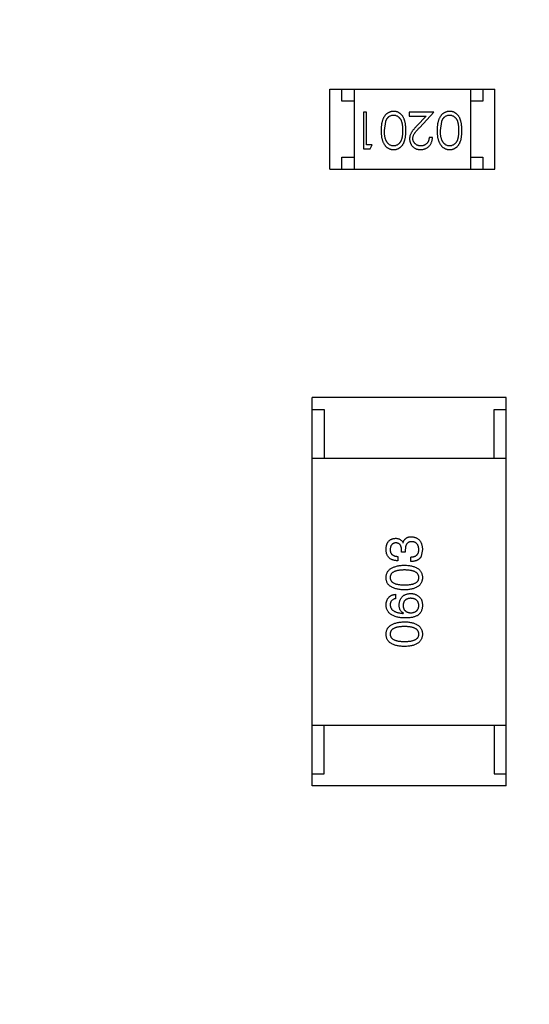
# Model space of a CAD drawing. Header units: inches. Extents: x -13 to 119, y -33 to 44.
# Tile 17 of 40: x 102.13 to 104.23, y 2.56 to 6.61. Entities that reach past the tile are written whole.
import ezdxf

# ---------------------------------------------------------------- set-up
doc = ezdxf.new("R2010")
doc.units = ezdxf.units.IN
doc.header["$LTSCALE"] = 1.21
doc.header["$MEASUREMENT"] = 0
doc.header["$PDMODE"] = 3
doc.header["$PDSIZE"] = 0.3125
doc.layers.get('0').update_dxf_attribs({"linetype": 'CONTINUOUS'})
doc.layers.get('Defpoints').update_dxf_attribs({"linetype": 'CONTINUOUS'})
doc.layers.add('DIM', color=3, linetype='CONTINUOUS')
doc.styles.get("Standard").update_dxf_attribs({"font": 'txt', "width": 0.8})
doc.dimstyles.get("Standard").update_dxf_attribs({"dimtxt": 0.15625, "dimasz": 0.1875, "dimexe": 0.125, "dimexo": 0.0625, "dimgap": 0.09, "dimtad": 0, "dimtih": 1, "dimtoh": 1, "dimzin": 4, "dimdsep": 46, "dimtxsty": 'Standard', "dimblk": '_FILLED', "dimblk1": '_FILLED', "dimblk2": '_FILLED', "dimcen": 0.09, "dimazin": 1, "dimtp": 0.01, "dimtm": 0.01, "dimtfac": 1, "dimtofl": 0, "dimtmove": 0, "dimatfit": 3, "dimldrblk": '_FILLED', "dimfxl": 1, "dimtolj": 1, "dimtzin": 4, "dimarcsym": 0})

# ---------------------------------------------------------------- blocks, each defined once
blk = doc.blocks.new('_FILLED')
at = {"color": 0, "linetype": 'ByBlock'}
blk.add_solid([(0, 0), (-1, 0.1667), (-1, -0.1667)], dxfattribs=at)
blk = doc.blocks.new('*D26')
at = {"layer": 'Defpoints', "color": 0}
for p in [(87.6825, 22.6485), (108.0025, -8.1472), (108.0025, -17.2496)]:
    blk.add_point(p, dxfattribs=at)
at = {"layer": 'DIM', "color": 0, "lineweight": -2}
for p, q in [((87.6825, 22.586), (87.6825, -17.3746)), ((108.0025, -8.2097), (108.0025, -17.3746)), ((88.8825, -17.2496), (95.9125, -17.2496)), ((106.8025, -17.2496), (99.7725, -17.2496))]:
    blk.add_line(p, q, dxfattribs=at)
at = {"layer": 'DIM', "color": 0, "lineweight": -2, "xscale": 1.2, "yscale": 1.2, "zscale": 1.2, "rotation": 180}
blk.add_blockref('_FILLED', (87.6825, -17.2496), dxfattribs=at)
at = {"layer": 'DIM', "color": 0, "lineweight": -2, "xscale": 1.2, "yscale": 1.2, "zscale": 1.2}
blk.add_blockref('_FILLED', (108.0025, -17.2496), dxfattribs=at)
at = {"layer": 'DIM', "color": 0, "insert": (97.8425, -17.2496), "char_height": 1.2, "attachment_point": 5}
blk.add_mtext('\\A1;20.32', dxfattribs=at)

msp = doc.modelspace()

# ---------------------------------------------------------------- linework, layer by layer
at = {"color": 7, "linetype": 'Continuous'}
for p, q in [((103.4084, 6.3278), (104.0884, 6.3278)), ((103.4084, 5.9978), (103.4084, 6.3278)), ((103.4584, 6.2778), (103.4584, 6.3278)), ((103.5084, 6.3278), (103.5084, 5.9978)), ((103.9884, 6.3278), (103.9884, 5.9978)), ((104.0384, 6.3278), (104.0384, 6.2778)), ((104.0884, 5.9978), (104.0884, 6.3278)), ((103.5084, 6.2778), (103.4584, 6.2778)), ((104.0384, 6.2778), (103.9884, 6.2778)), ((103.5601, 6.2325), (103.5466, 6.2325)), ((103.5466, 6.2325), (103.5466, 6.0825)), ((103.5601, 6.0979), (103.5601, 6.2325)), ((103.837, 6.2325), (103.7351, 6.2325)), ((103.7351, 6.2325), (103.7351, 6.2172)), ((103.7351, 6.2172), (103.8049, 6.2172)), ((103.8049, 6.2172), (103.7674, 6.1771)), ((103.7788, 6.1705), (103.837, 6.2325)), ((103.6332, 6.1575), (103.6388, 6.1952)), ((103.8639, 6.1575), (103.8696, 6.1952)), ((103.8312, 6.1287), (103.8178, 6.1287)), ((103.5832, 6.0979), (103.5601, 6.0979)), ((103.5744, 6.0825), (103.5832, 6.0979)), ((103.4584, 6.0478), (103.5084, 6.0478)), ((103.4584, 5.9978), (103.4584, 6.0478)), ((103.5466, 6.0825), (103.5744, 6.0825)), ((103.9884, 6.0478), (104.0384, 6.0478)), ((104.0384, 6.0478), (104.0384, 5.9978)), ((103.4084, 5.9978), (104.0884, 5.9978)), ((104.1351, 5.0579), (103.3351, 5.0579)), ((103.3351, 3.4579), (103.3351, 5.0579)), ((104.1351, 3.4579), (104.1351, 5.0579)), ((103.3351, 5.0079), (103.3851, 5.0079)), ((103.3851, 5.0079), (103.3851, 4.8079)), ((104.0851, 5.0079), (104.1351, 5.0079)), ((104.0851, 4.8079), (104.0851, 5.0079)), ((103.3351, 4.8079), (104.1351, 4.8079)), ((103.7039, 4.4212), (103.7039, 4.431)), ((103.7194, 4.4212), (103.7039, 4.4212)), ((103.7096, 4.4597), (103.7104, 4.4597)), ((103.7194, 4.4302), (103.7194, 4.4212)), ((103.7899, 4.431), (103.785, 4.404)), ((103.6883, 4.4032), (103.6883, 4.3851)), ((103.7424, 4.3819), (103.7424, 4.4007)), ((103.6793, 4.2471), (103.6793, 4.229)), ((103.7112, 4.1684), (103.7121, 4.1692)), ((103.3351, 3.7079), (104.1351, 3.7079)), ((103.3851, 3.5079), (103.3851, 3.7079)), ((104.0851, 3.7079), (104.0851, 3.5079)), ((103.3351, 3.5079), (103.3851, 3.5079)), ((104.0851, 3.5079), (104.1351, 3.5079)), ((104.1351, 3.4579), (103.3351, 3.4579))]:
    msp.add_line(p, q, dxfattribs=at)
for points, knots in [([(103.6715, 6.2364), (103.6703, 6.2364), (103.6679, 6.2363), (103.6644, 6.2359), (103.6609, 6.2352), (103.6576, 6.2343), (103.6543, 6.2331), (103.6511, 6.2316), (103.6481, 6.2299), (103.645, 6.2279), (103.6422, 6.2257), (103.6394, 6.2231), (103.6368, 6.2204), (103.6344, 6.2173), (103.6322, 6.214), (103.6301, 6.2104), (103.6282, 6.2066), (103.6264, 6.2026), (103.6248, 6.1982), (103.6235, 6.1934), (103.6223, 6.1883), (103.6213, 6.1829), (103.6206, 6.1771), (103.6201, 6.1709), (103.6198, 6.1644), (103.6197, 6.1599), (103.6197, 6.1576)], [0, 0, 0, 0, 0.033824, 0.067298, 0.10028, 0.133019, 0.165736, 0.198792, 0.232372, 0.266409, 0.301016, 0.336196, 0.371972, 0.408574, 0.446394, 0.485225, 0.525372, 0.567224, 0.611081, 0.65775, 0.70702, 0.759235, 0.814484, 0.873227, 0.934937, 1, 1, 1, 1]), ([(103.6388, 6.1952), (103.6392, 6.1963), (103.64, 6.1983), (103.6413, 6.2013), (103.6428, 6.204), (103.6444, 6.2065), (103.6461, 6.2088), (103.648, 6.211), (103.65, 6.2129), (103.6528, 6.2151), (103.6565, 6.2175), (103.6612, 6.2195), (103.666, 6.2208), (103.6694, 6.2209), (103.671, 6.221)], [0, 0, 0, 0, 0.075949, 0.148549, 0.218996, 0.286119, 0.351826, 0.416074, 0.478265, 0.540325, 0.660405, 0.774606, 0.887187, 1, 1, 1, 1]), ([(103.671, 6.221), (103.6727, 6.2209), (103.676, 6.2207), (103.6808, 6.2194), (103.6856, 6.2174), (103.6893, 6.215), (103.6922, 6.2127), (103.6943, 6.2108), (103.6961, 6.2086), (103.6979, 6.2063), (103.6996, 6.2038), (103.701, 6.2011), (103.7024, 6.1982), (103.7036, 6.1951), (103.7047, 6.1917), (103.7056, 6.1879), (103.7064, 6.1838), (103.7071, 6.1792), (103.7075, 6.1743), (103.7079, 6.1691), (103.7081, 6.1634), (103.7082, 6.1595), (103.7082, 6.1575)], [0, 0, 0, 0, 0.060034, 0.120278, 0.182348, 0.247919, 0.281641, 0.315701, 0.350322, 0.385703, 0.421819, 0.459196, 0.497866, 0.538301, 0.58121, 0.628183, 0.679403, 0.734699, 0.794074, 0.858416, 0.927049, 1, 1, 1, 1]), ([(103.7216, 6.1576), (103.7216, 6.16), (103.7216, 6.1646), (103.7213, 6.1714), (103.7208, 6.1777), (103.72, 6.1837), (103.7192, 6.1892), (103.7181, 6.1944), (103.7168, 6.1991), (103.7153, 6.2034), (103.7136, 6.2074), (103.7117, 6.2111), (103.7097, 6.2146), (103.7075, 6.2178), (103.7052, 6.2208), (103.7027, 6.2235), (103.7001, 6.2259), (103.6973, 6.2281), (103.6944, 6.2301), (103.6914, 6.2318), (103.6883, 6.2332), (103.6851, 6.2343), (103.6818, 6.2353), (103.6784, 6.2359), (103.675, 6.2363), (103.6727, 6.2364), (103.6715, 6.2364)], [0, 0, 0, 0, 0.068113, 0.132564, 0.193427, 0.250218, 0.303569, 0.353576, 0.400235, 0.443586, 0.484619, 0.524292, 0.56238, 0.599049, 0.63494, 0.669782, 0.704009, 0.737842, 0.771098, 0.803896, 0.836415, 0.868639, 0.900715, 0.933378, 0.966213, 1, 1, 1, 1]), ([(103.9022, 6.2364), (103.901, 6.2364), (103.8987, 6.2363), (103.8952, 6.2359), (103.8917, 6.2352), (103.8884, 6.2343), (103.8851, 6.2331), (103.8819, 6.2316), (103.8788, 6.2299), (103.8758, 6.2279), (103.8729, 6.2257), (103.8702, 6.2231), (103.8676, 6.2204), (103.8652, 6.2173), (103.8629, 6.214), (103.8609, 6.2104), (103.8589, 6.2066), (103.8572, 6.2026), (103.8555, 6.1982), (103.8542, 6.1934), (103.853, 6.1883), (103.8521, 6.1829), (103.8514, 6.1771), (103.8508, 6.1709), (103.8505, 6.1644), (103.8505, 6.1599), (103.8505, 6.1576)], [0, 0, 0, 0, 0.033824, 0.067298, 0.10028, 0.133019, 0.165736, 0.198792, 0.232372, 0.266409, 0.301016, 0.336196, 0.371972, 0.408574, 0.446394, 0.485225, 0.525372, 0.567224, 0.611081, 0.65775, 0.70702, 0.759235, 0.814484, 0.873227, 0.934937, 1, 1, 1, 1]), ([(103.8696, 6.1952), (103.87, 6.1963), (103.8708, 6.1983), (103.8721, 6.2013), (103.8735, 6.204), (103.8751, 6.2065), (103.8769, 6.2088), (103.8787, 6.211), (103.8808, 6.2129), (103.8836, 6.2151), (103.8873, 6.2175), (103.892, 6.2195), (103.8968, 6.2208), (103.9001, 6.2209), (103.9018, 6.221)], [0, 0, 0, 0, 0.075949, 0.148549, 0.218996, 0.286119, 0.351826, 0.416074, 0.478265, 0.540325, 0.660405, 0.774606, 0.887187, 1, 1, 1, 1]), ([(103.9018, 6.221), (103.9034, 6.2209), (103.9067, 6.2207), (103.9116, 6.2194), (103.9164, 6.2174), (103.9201, 6.215), (103.923, 6.2127), (103.925, 6.2108), (103.9269, 6.2086), (103.9287, 6.2063), (103.9303, 6.2038), (103.9318, 6.2011), (103.9331, 6.1982), (103.9344, 6.1951), (103.9355, 6.1917), (103.9364, 6.1879), (103.9372, 6.1838), (103.9378, 6.1792), (103.9383, 6.1743), (103.9387, 6.1691), (103.9389, 6.1634), (103.9389, 6.1595), (103.9389, 6.1575)], [0, 0, 0, 0, 0.060034, 0.120278, 0.182348, 0.247919, 0.281641, 0.315701, 0.350322, 0.385703, 0.421819, 0.459196, 0.497866, 0.538301, 0.58121, 0.628183, 0.679403, 0.734699, 0.794074, 0.858416, 0.927049, 1, 1, 1, 1]), ([(103.9524, 6.1576), (103.9524, 6.16), (103.9523, 6.1646), (103.952, 6.1714), (103.9515, 6.1777), (103.9508, 6.1837), (103.9499, 6.1892), (103.9489, 6.1944), (103.9475, 6.1991), (103.946, 6.2034), (103.9443, 6.2074), (103.9425, 6.2111), (103.9405, 6.2146), (103.9383, 6.2178), (103.936, 6.2208), (103.9335, 6.2235), (103.9309, 6.2259), (103.9281, 6.2281), (103.9251, 6.2301), (103.9221, 6.2318), (103.919, 6.2332), (103.9158, 6.2343), (103.9126, 6.2353), (103.9092, 6.2359), (103.9058, 6.2363), (103.9034, 6.2364), (103.9022, 6.2364)], [0, 0, 0, 0, 0.068113, 0.132564, 0.193427, 0.250218, 0.303569, 0.353576, 0.400235, 0.443586, 0.484619, 0.524292, 0.56238, 0.599049, 0.63494, 0.669782, 0.704009, 0.737842, 0.771098, 0.803896, 0.836415, 0.868639, 0.900715, 0.933378, 0.966213, 1, 1, 1, 1]), ([(103.7674, 6.1771), (103.7659, 6.1756), (103.7631, 6.1726), (103.7592, 6.1682), (103.7556, 6.1641), (103.7524, 6.1602), (103.7496, 6.1566), (103.7471, 6.1532), (103.745, 6.1501), (103.7427, 6.1462), (103.7404, 6.1415), (103.7384, 6.1356), (103.7372, 6.1295), (103.7371, 6.1254), (103.737, 6.1233)], [0, 0, 0, 0, 0.09953, 0.192079, 0.277712, 0.357454, 0.429648, 0.495771, 0.555538, 0.608657, 0.707578, 0.804328, 0.901298, 1, 1, 1, 1]), ([(103.7505, 6.1245), (103.7505, 6.1261), (103.7507, 6.1293), (103.7517, 6.1341), (103.7534, 6.1388), (103.7554, 6.1426), (103.7574, 6.1457), (103.7593, 6.1484), (103.7617, 6.1513), (103.7643, 6.1546), (103.7674, 6.1581), (103.7708, 6.162), (103.7747, 6.1661), (103.7774, 6.169), (103.7788, 6.1705)], [0, 0, 0, 0, 0.088014, 0.174976, 0.2638, 0.355443, 0.406413, 0.465519, 0.533076, 0.609353, 0.693899, 0.787171, 0.889197, 1, 1, 1, 1]), ([(103.6197, 6.1576), (103.6197, 6.1553), (103.6198, 6.1508), (103.6201, 6.1442), (103.6206, 6.138), (103.6213, 6.1322), (103.6223, 6.1267), (103.6235, 6.1216), (103.6249, 6.1168), (103.6265, 6.1124), (103.6283, 6.1083), (103.6302, 6.1045), (103.6323, 6.1009), (103.6346, 6.0976), (103.637, 6.0946), (103.6395, 6.0918), (103.6423, 6.0893), (103.6451, 6.0871), (103.6481, 6.0851), (103.6512, 6.0834), (103.6544, 6.0819), (103.6576, 6.0808), (103.661, 6.0798), (103.6644, 6.0792), (103.6679, 6.0788), (103.6703, 6.0787), (103.6715, 6.0787)], [0, 0, 0, 0, 0.065278, 0.127205, 0.186168, 0.241675, 0.294115, 0.343609, 0.390387, 0.434463, 0.476646, 0.517002, 0.555936, 0.593716, 0.630057, 0.665601, 0.700745, 0.734917, 0.768681, 0.802087, 0.834849, 0.867433, 0.900138, 0.932806, 0.966212, 1, 1, 1, 1]), ([(103.671, 6.0941), (103.6694, 6.0942), (103.6661, 6.0943), (103.6612, 6.0956), (103.6566, 6.0977), (103.6528, 6.1001), (103.65, 6.1023), (103.6479, 6.1044), (103.646, 6.1066), (103.6442, 6.1091), (103.6425, 6.1118), (103.6409, 6.1147), (103.6395, 6.1179), (103.6381, 6.1213), (103.637, 6.125), (103.6359, 6.1289), (103.6351, 6.1331), (103.6344, 6.1375), (103.6339, 6.1421), (103.6334, 6.147), (103.6332, 6.1522), (103.6332, 6.1557), (103.6332, 6.1575)], [0, 0, 0, 0, 0.059689, 0.119507, 0.181075, 0.246162, 0.279894, 0.314468, 0.350403, 0.387474, 0.426147, 0.466624, 0.508745, 0.553328, 0.600058, 0.649177, 0.700552, 0.754894, 0.811825, 0.871514, 0.934319, 1, 1, 1, 1]), ([(103.7082, 6.1575), (103.7082, 6.1555), (103.7081, 6.1516), (103.7079, 6.146), (103.7075, 6.1407), (103.707, 6.1358), (103.7064, 6.1312), (103.7056, 6.1271), (103.7047, 6.1233), (103.7036, 6.1199), (103.7023, 6.1168), (103.701, 6.1139), (103.6995, 6.1112), (103.6979, 6.1087), (103.6961, 6.1064), (103.6942, 6.1043), (103.6922, 6.1023), (103.6893, 6.1001), (103.6856, 6.0977), (103.6809, 6.0956), (103.676, 6.0943), (103.6727, 6.0942), (103.671, 6.0941)], [0, 0, 0, 0, 0.073302, 0.142286, 0.206253, 0.266017, 0.321612, 0.372532, 0.419497, 0.462398, 0.502825, 0.541489, 0.579034, 0.615143, 0.650298, 0.684912, 0.718701, 0.752189, 0.817245, 0.879117, 0.939613, 1, 1, 1, 1]), ([(103.6715, 6.0787), (103.6727, 6.0787), (103.675, 6.0787), (103.6784, 6.0792), (103.6818, 6.0798), (103.6851, 6.0808), (103.6883, 6.0819), (103.6914, 6.0834), (103.6945, 6.0851), (103.6974, 6.087), (103.7002, 6.0893), (103.7029, 6.0917), (103.7054, 6.0944), (103.7077, 6.0974), (103.7098, 6.1006), (103.7119, 6.104), (103.7137, 6.1077), (103.7154, 6.1117), (103.7168, 6.116), (103.7181, 6.1207), (103.7192, 6.1258), (103.7201, 6.1314), (103.7208, 6.1373), (103.7213, 6.1437), (103.7216, 6.1505), (103.7216, 6.1552), (103.7216, 6.1576)], [0, 0, 0, 0, 0.033742, 0.066533, 0.099153, 0.13154, 0.164087, 0.196563, 0.229707, 0.263315, 0.297504, 0.331686, 0.366482, 0.4021, 0.438958, 0.476748, 0.515985, 0.556589, 0.599519, 0.645765, 0.695487, 0.748721, 0.805687, 0.866754, 0.931405, 1, 1, 1, 1]), ([(103.783, 6.0941), (103.7819, 6.0941), (103.7797, 6.0942), (103.7765, 6.0946), (103.7733, 6.0953), (103.7704, 6.0963), (103.7675, 6.0975), (103.7648, 6.0991), (103.7623, 6.1009), (103.7599, 6.103), (103.7577, 6.1053), (103.7558, 6.1077), (103.7541, 6.1102), (103.7528, 6.1129), (103.7517, 6.1156), (103.751, 6.1185), (103.7505, 6.1214), (103.7505, 6.1235), (103.7505, 6.1245)], [0, 0, 0, 0, 0.068027, 0.133505, 0.19695, 0.26027, 0.322741, 0.384982, 0.448465, 0.513424, 0.578224, 0.640011, 0.700094, 0.760067, 0.819012, 0.877878, 0.938035, 1, 1, 1, 1]), ([(103.7823, 6.0787), (103.784, 6.0787), (103.7873, 6.0788), (103.7921, 6.0795), (103.7967, 6.0806), (103.8012, 6.0821), (103.8054, 6.0841), (103.8094, 6.0865), (103.8132, 6.0894), (103.8168, 6.0927), (103.82, 6.0963), (103.8229, 6.1002), (103.8254, 6.1044), (103.8274, 6.1088), (103.829, 6.1134), (103.8302, 6.1183), (103.831, 6.1234), (103.8311, 6.1269), (103.8312, 6.1287)], [0, 0, 0, 0, 0.06445, 0.126725, 0.187421, 0.247417, 0.306749, 0.366595, 0.427749, 0.490235, 0.553031, 0.614805, 0.676505, 0.738096, 0.801021, 0.864897, 0.931209, 1, 1, 1, 1]), ([(103.8178, 6.1287), (103.8176, 6.1274), (103.8174, 6.1247), (103.8166, 6.121), (103.8157, 6.1174), (103.8145, 6.1141), (103.813, 6.111), (103.8112, 6.1082), (103.8092, 6.1055), (103.807, 6.1031), (103.8045, 6.101), (103.8019, 6.0991), (103.7991, 6.0976), (103.7962, 6.0963), (103.7931, 6.0953), (103.7899, 6.0946), (103.7865, 6.0942), (103.7842, 6.0941), (103.783, 6.0941)], [0, 0, 0, 0, 0.073648, 0.143686, 0.210962, 0.275557, 0.338064, 0.399311, 0.4594, 0.51934, 0.579024, 0.637809, 0.695959, 0.754122, 0.813113, 0.873453, 0.935561, 1, 1, 1, 1]), ([(103.8505, 6.1576), (103.8505, 6.1553), (103.8505, 6.1508), (103.8508, 6.1442), (103.8514, 6.138), (103.8521, 6.1322), (103.8531, 6.1267), (103.8542, 6.1216), (103.8557, 6.1168), (103.8572, 6.1124), (103.8591, 6.1083), (103.861, 6.1045), (103.8631, 6.1009), (103.8653, 6.0976), (103.8678, 6.0946), (103.8703, 6.0918), (103.873, 6.0893), (103.8759, 6.0871), (103.8789, 6.0851), (103.882, 6.0834), (103.8851, 6.0819), (103.8884, 6.0808), (103.8917, 6.0798), (103.8952, 6.0792), (103.8987, 6.0788), (103.901, 6.0787), (103.9022, 6.0787)], [0, 0, 0, 0, 0.065278, 0.127205, 0.186168, 0.241675, 0.294115, 0.343609, 0.390387, 0.434463, 0.476646, 0.517002, 0.555936, 0.593716, 0.630057, 0.665601, 0.700745, 0.734917, 0.768681, 0.802087, 0.834849, 0.867433, 0.900138, 0.932806, 0.966212, 1, 1, 1, 1]), ([(103.9018, 6.0941), (103.9001, 6.0942), (103.8969, 6.0943), (103.892, 6.0956), (103.8873, 6.0977), (103.8836, 6.1001), (103.8807, 6.1023), (103.8787, 6.1044), (103.8767, 6.1066), (103.8749, 6.1091), (103.8732, 6.1118), (103.8717, 6.1147), (103.8702, 6.1179), (103.8689, 6.1213), (103.8678, 6.125), (103.8667, 6.1289), (103.8659, 6.1331), (103.8651, 6.1375), (103.8646, 6.1421), (103.8642, 6.147), (103.864, 6.1522), (103.8639, 6.1557), (103.8639, 6.1575)], [0, 0, 0, 0, 0.059689, 0.119507, 0.181075, 0.246162, 0.279894, 0.314468, 0.350403, 0.387474, 0.426147, 0.466624, 0.508745, 0.553328, 0.600058, 0.649177, 0.700552, 0.754894, 0.811825, 0.871514, 0.934319, 1, 1, 1, 1]), ([(103.9389, 6.1575), (103.9389, 6.1555), (103.9389, 6.1516), (103.9386, 6.146), (103.9383, 6.1407), (103.9378, 6.1358), (103.9372, 6.1312), (103.9364, 6.1271), (103.9355, 6.1233), (103.9344, 6.1199), (103.9331, 6.1168), (103.9318, 6.1139), (103.9303, 6.1112), (103.9286, 6.1087), (103.9269, 6.1064), (103.925, 6.1043), (103.923, 6.1023), (103.9201, 6.1001), (103.9164, 6.0977), (103.9117, 6.0956), (103.9068, 6.0943), (103.9034, 6.0942), (103.9018, 6.0941)], [0, 0, 0, 0, 0.073302, 0.142286, 0.206253, 0.266017, 0.321612, 0.372532, 0.419497, 0.462398, 0.502825, 0.541489, 0.579034, 0.615143, 0.650298, 0.684912, 0.718701, 0.752189, 0.817245, 0.879117, 0.939613, 1, 1, 1, 1]), ([(103.9022, 6.0787), (103.9034, 6.0787), (103.9058, 6.0787), (103.9092, 6.0792), (103.9126, 6.0798), (103.9159, 6.0808), (103.9191, 6.0819), (103.9222, 6.0834), (103.9252, 6.0851), (103.9282, 6.087), (103.931, 6.0893), (103.9337, 6.0917), (103.9361, 6.0944), (103.9385, 6.0974), (103.9406, 6.1006), (103.9426, 6.104), (103.9445, 6.1077), (103.9461, 6.1117), (103.9476, 6.116), (103.9489, 6.1207), (103.95, 6.1258), (103.9508, 6.1314), (103.9515, 6.1373), (103.952, 6.1437), (103.9523, 6.1505), (103.9524, 6.1552), (103.9524, 6.1576)], [0, 0, 0, 0, 0.033742, 0.066533, 0.099153, 0.13154, 0.164087, 0.196563, 0.229707, 0.263315, 0.297504, 0.331686, 0.366482, 0.4021, 0.438958, 0.476748, 0.515985, 0.556589, 0.599519, 0.645765, 0.695487, 0.748721, 0.805687, 0.866754, 0.931405, 1, 1, 1, 1]), ([(103.737, 6.1233), (103.737, 6.1218), (103.7371, 6.1189), (103.7377, 6.1146), (103.7387, 6.1104), (103.74, 6.1064), (103.7419, 6.1026), (103.744, 6.0989), (103.7466, 6.0953), (103.7495, 6.0919), (103.7527, 6.0888), (103.7562, 6.0861), (103.76, 6.0838), (103.764, 6.0819), (103.7682, 6.0805), (103.7727, 6.0795), (103.7774, 6.0788), (103.7807, 6.0787), (103.7823, 6.0787)], [0, 0, 0, 0, 0.06271, 0.123347, 0.183401, 0.242828, 0.302097, 0.36242, 0.423725, 0.487032, 0.550491, 0.612709, 0.674265, 0.73617, 0.799211, 0.863483, 0.930525, 1, 1, 1, 1]), ([(103.6399, 4.4327), (103.64, 4.4344), (103.6402, 4.4378), (103.6409, 4.4426), (103.6417, 4.4472), (103.6429, 4.4514), (103.6443, 4.4554), (103.646, 4.459), (103.648, 4.4623), (103.6503, 4.4653), (103.6529, 4.468), (103.6557, 4.4703), (103.6588, 4.4724), (103.6622, 4.4741), (103.6659, 4.4755), (103.6698, 4.4766), (103.674, 4.4774), (103.677, 4.4776), (103.6785, 4.4778)], [0, 0, 0, 0, 0.077845, 0.151584, 0.221397, 0.287366, 0.350104, 0.410398, 0.467998, 0.524388, 0.579979, 0.635152, 0.690917, 0.747936, 0.806661, 0.867861, 0.932479, 1, 1, 1, 1]), ([(103.6785, 4.4778), (103.6803, 4.4777), (103.6838, 4.4776), (103.6889, 4.4768), (103.6936, 4.4753), (103.6977, 4.4734), (103.7014, 4.4708), (103.7047, 4.4677), (103.7075, 4.464), (103.7089, 4.4612), (103.7096, 4.4597)], [0, 0, 0, 0, 0.143686, 0.277942, 0.40333, 0.521785, 0.638573, 0.755208, 0.874773, 1, 1, 1, 1]), ([(103.7104, 4.4597), (103.7107, 4.4607), (103.7114, 4.4627), (103.7125, 4.4655), (103.7138, 4.4681), (103.7152, 4.4705), (103.7168, 4.4727), (103.7186, 4.4747), (103.7204, 4.4766), (103.7225, 4.4782), (103.7247, 4.4797), (103.727, 4.4809), (103.7295, 4.482), (103.7321, 4.4828), (103.7349, 4.4835), (103.7378, 4.4839), (103.7409, 4.4843), (103.743, 4.4843), (103.744, 4.4843)], [0, 0, 0, 0, 0.069445, 0.136039, 0.200011, 0.261745, 0.322328, 0.381403, 0.438864, 0.496655, 0.554398, 0.612391, 0.672266, 0.733005, 0.79604, 0.861293, 0.928785, 1, 1, 1, 1]), ([(103.7465, 4.4638), (103.7454, 4.4638), (103.7433, 4.4638), (103.7402, 4.4634), (103.7373, 4.4627), (103.7347, 4.4618), (103.7322, 4.4606), (103.73, 4.4591), (103.7279, 4.4574), (103.7262, 4.4554), (103.7246, 4.4532), (103.7232, 4.4507), (103.722, 4.4479), (103.7211, 4.4449), (103.7203, 4.4416), (103.7198, 4.438), (103.7195, 4.4342), (103.7194, 4.4316), (103.7194, 4.4302)], [0, 0, 0, 0, 0.066518, 0.129194, 0.188613, 0.245254, 0.300032, 0.353805, 0.407079, 0.461108, 0.516272, 0.574141, 0.634837, 0.699275, 0.767504, 0.840272, 0.917505, 1, 1, 1, 1]), ([(103.744, 4.4843), (103.7458, 4.4842), (103.7493, 4.4839), (103.7544, 4.483), (103.7591, 4.4818), (103.7635, 4.4802), (103.7675, 4.4782), (103.7713, 4.4757), (103.7747, 4.473), (103.7777, 4.4698), (103.7804, 4.4663), (103.7828, 4.4623), (103.7848, 4.458), (103.7865, 4.4534), (103.7879, 4.4483), (103.789, 4.4429), (103.7896, 4.4371), (103.7898, 4.4331), (103.7899, 4.431)], [0, 0, 0, 0, 0.068236, 0.132937, 0.194125, 0.253174, 0.310181, 0.365986, 0.421096, 0.476216, 0.532352, 0.590232, 0.649824, 0.71274, 0.778406, 0.848058, 0.921922, 1, 1, 1, 1]), ([(103.7752, 4.4319), (103.7751, 4.4331), (103.7749, 4.4355), (103.7744, 4.4389), (103.7737, 4.4422), (103.7728, 4.4452), (103.7717, 4.448), (103.7704, 4.4506), (103.7689, 4.4529), (103.7672, 4.4551), (103.7653, 4.4569), (103.7632, 4.4586), (103.7609, 4.4601), (103.7584, 4.4613), (103.7557, 4.4623), (103.7528, 4.463), (103.7497, 4.4636), (103.7476, 4.4638), (103.7465, 4.4638)], [0, 0, 0, 0, 0.076694, 0.149502, 0.218019, 0.283183, 0.345589, 0.405199, 0.462852, 0.519478, 0.575313, 0.630559, 0.687006, 0.744638, 0.804006, 0.866059, 0.931486, 1, 1, 1, 1]), ([(103.6883, 4.3851), (103.6864, 4.3852), (103.6826, 4.3853), (103.6772, 4.386), (103.6722, 4.387), (103.6675, 4.3883), (103.6632, 4.3901), (103.6592, 4.3921), (103.6556, 4.3946), (103.6524, 4.3974), (103.6495, 4.4005), (103.647, 4.4041), (103.6449, 4.408), (103.6432, 4.4122), (103.6418, 4.4168), (103.6408, 4.4218), (103.6401, 4.4271), (103.64, 4.4308), (103.6399, 4.4327)], [0, 0, 0, 0, 0.074804, 0.144899, 0.211458, 0.274554, 0.334363, 0.392059, 0.448123, 0.503024, 0.558154, 0.613471, 0.670844, 0.729926, 0.792003, 0.857405, 0.926768, 1, 1, 1, 1]), ([(103.6801, 4.4589), (103.6792, 4.4588), (103.6775, 4.4587), (103.6749, 4.4582), (103.6726, 4.4575), (103.6704, 4.4567), (103.6683, 4.4556), (103.6665, 4.4544), (103.6648, 4.453), (103.6632, 4.4513), (103.6619, 4.4496), (103.6607, 4.4476), (103.6597, 4.4454), (103.6588, 4.4431), (103.6582, 4.4405), (103.6577, 4.4378), (103.6573, 4.4349), (103.6572, 4.4329), (103.6571, 4.4319)], [0, 0, 0, 0, 0.067655, 0.132224, 0.194132, 0.253145, 0.309858, 0.366002, 0.421361, 0.47702, 0.532632, 0.590536, 0.65067, 0.713258, 0.779588, 0.848803, 0.921949, 1, 1, 1, 1]), ([(103.6571, 4.4319), (103.6572, 4.4307), (103.6572, 4.4285), (103.6576, 4.4254), (103.6582, 4.4224), (103.659, 4.4196), (103.6601, 4.4171), (103.6615, 4.4148), (103.663, 4.4126), (103.6649, 4.4107), (103.667, 4.409), (103.6693, 4.4076), (103.6719, 4.4063), (103.6747, 4.4052), (103.6778, 4.4044), (103.6811, 4.4038), (103.6846, 4.4033), (103.687, 4.4032), (103.6883, 4.4032)], [0, 0, 0, 0, 0.069877, 0.136363, 0.198671, 0.257968, 0.315462, 0.370709, 0.425568, 0.479847, 0.535753, 0.592303, 0.651386, 0.713311, 0.778642, 0.84836, 0.921866, 1, 1, 1, 1]), ([(103.7039, 4.431), (103.7038, 4.4321), (103.7037, 4.4343), (103.7034, 4.4373), (103.7028, 4.4402), (103.7021, 4.4429), (103.7012, 4.4454), (103.7002, 4.4476), (103.699, 4.4497), (103.6976, 4.4516), (103.696, 4.4532), (103.6942, 4.4546), (103.6923, 4.4559), (103.6902, 4.4569), (103.6879, 4.4578), (103.6855, 4.4584), (103.6828, 4.4587), (103.681, 4.4589), (103.6801, 4.4589)], [0, 0, 0, 0, 0.079415, 0.154091, 0.22508, 0.29186, 0.355026, 0.415127, 0.472418, 0.528511, 0.583551, 0.638361, 0.693547, 0.750023, 0.807857, 0.868401, 0.932259, 1, 1, 1, 1]), ([(103.7424, 4.4007), (103.7437, 4.4008), (103.7463, 4.4009), (103.75, 4.4013), (103.7535, 4.402), (103.7567, 4.4029), (103.7597, 4.404), (103.7624, 4.4054), (103.7648, 4.407), (103.767, 4.4089), (103.7689, 4.411), (103.7706, 4.4133), (103.772, 4.4158), (103.7732, 4.4186), (103.7741, 4.4216), (103.7747, 4.4248), (103.7751, 4.4283), (103.7752, 4.4306), (103.7752, 4.4319)], [0, 0, 0, 0, 0.07723, 0.149593, 0.217944, 0.282232, 0.34411, 0.402297, 0.458791, 0.513966, 0.568538, 0.623291, 0.679957, 0.737243, 0.798142, 0.86118, 0.928728, 1, 1, 1, 1]), ([(103.785, 4.404), (103.7846, 4.4031), (103.7838, 4.4014), (103.7822, 4.399), (103.7806, 4.3967), (103.7787, 4.3946), (103.7766, 4.3926), (103.7744, 4.3908), (103.772, 4.3892), (103.7694, 4.3878), (103.7667, 4.3865), (103.7637, 4.3853), (103.7606, 4.3844), (103.7573, 4.3835), (103.7538, 4.3829), (103.7502, 4.3823), (103.7463, 4.382), (103.7437, 4.3819), (103.7424, 4.3819)], [0, 0, 0, 0, 0.056906, 0.113264, 0.168825, 0.223843, 0.279195, 0.335267, 0.392098, 0.450414, 0.51054, 0.572219, 0.636652, 0.703156, 0.773102, 0.845505, 0.921063, 1, 1, 1, 1]), ([(103.6399, 4.3161), (103.64, 4.3181), (103.6403, 4.3219), (103.6414, 4.3274), (103.643, 4.3326), (103.6452, 4.3375), (103.648, 4.3419), (103.6513, 4.346), (103.6553, 4.3498), (103.6598, 4.3531), (103.6649, 4.3561), (103.6706, 4.3588), (103.6768, 4.361), (103.6836, 4.3629), (103.6909, 4.3645), (103.6988, 4.3657), (103.7073, 4.3665), (103.7131, 4.3668), (103.7162, 4.3669)], [0, 0, 0, 0, 0.057415, 0.112361, 0.16496, 0.216437, 0.267441, 0.318839, 0.371478, 0.426325, 0.483626, 0.544235, 0.608673, 0.677374, 0.750405, 0.828394, 0.911525, 1, 1, 1, 1]), ([(103.7162, 4.3473), (103.7138, 4.3472), (103.7092, 4.3472), (103.7025, 4.3468), (103.6962, 4.3462), (103.6905, 4.3454), (103.6851, 4.3443), (103.6803, 4.343), (103.6759, 4.3414), (103.6719, 4.3396), (103.6685, 4.3375), (103.6654, 4.3352), (103.6629, 4.3326), (103.6607, 4.3298), (103.6591, 4.3267), (103.658, 4.3234), (103.6573, 4.3198), (103.6572, 4.3174), (103.6571, 4.3161)], [0, 0, 0, 0, 0.095719, 0.185854, 0.269738, 0.347952, 0.420315, 0.487894, 0.550245, 0.608186, 0.662454, 0.713283, 0.761375, 0.808209, 0.854301, 0.901312, 0.949396, 1, 1, 1, 1]), ([(103.7162, 4.3669), (103.7191, 4.3668), (103.7248, 4.3666), (103.7331, 4.3659), (103.7408, 4.3648), (103.748, 4.3632), (103.7546, 4.3614), (103.7606, 4.3591), (103.7661, 4.3565), (103.7711, 4.3536), (103.7754, 4.3502), (103.7792, 4.3464), (103.7825, 4.3423), (103.7851, 4.3378), (103.7872, 4.3329), (103.7887, 4.3276), (103.7897, 4.322), (103.7898, 4.3181), (103.7899, 4.3161)], [0, 0, 0, 0, 0.08769, 0.170218, 0.24749, 0.319818, 0.387758, 0.451391, 0.511445, 0.568185, 0.622681, 0.67526, 0.726746, 0.778428, 0.830764, 0.884397, 0.940866, 1, 1, 1, 1]), ([(103.7752, 4.3161), (103.7751, 4.3174), (103.7749, 4.3198), (103.7742, 4.3234), (103.7729, 4.3267), (103.7712, 4.3298), (103.7691, 4.3326), (103.7665, 4.3352), (103.7635, 4.3375), (103.76, 4.3396), (103.756, 4.3414), (103.7516, 4.343), (103.7468, 4.3443), (103.7415, 4.3454), (103.7358, 4.3462), (103.7297, 4.3468), (103.7231, 4.3472), (103.7185, 4.3472), (103.7162, 4.3473)], [0, 0, 0, 0, 0.050879, 0.099377, 0.146973, 0.193618, 0.240619, 0.289461, 0.34047, 0.395283, 0.453059, 0.515633, 0.582666, 0.655287, 0.732971, 0.815933, 0.905166, 1, 1, 1, 1]), ([(103.7162, 4.2653), (103.7131, 4.2654), (103.7072, 4.2656), (103.6986, 4.2664), (103.6907, 4.2675), (103.6833, 4.269), (103.6764, 4.2708), (103.6702, 4.2731), (103.6645, 4.2757), (103.6594, 4.2787), (103.6549, 4.282), (103.651, 4.2858), (103.6476, 4.2899), (103.6449, 4.2945), (103.6428, 4.2994), (103.6412, 4.3046), (103.6402, 4.3102), (103.64, 4.3141), (103.6399, 4.3161)], [0, 0, 0, 0, 0.088823, 0.172287, 0.250296, 0.323438, 0.392244, 0.456221, 0.516635, 0.573871, 0.628, 0.680335, 0.731489, 0.782557, 0.834044, 0.886738, 0.942089, 1, 1, 1, 1]), ([(103.6571, 4.3161), (103.6572, 4.3149), (103.6573, 4.3125), (103.658, 4.309), (103.6591, 4.3058), (103.6608, 4.3028), (103.6629, 4.3), (103.6654, 4.2975), (103.6685, 4.2953), (103.672, 4.2933), (103.6759, 4.2915), (103.6803, 4.2899), (103.6852, 4.2887), (103.6905, 4.2876), (103.6962, 4.2868), (103.7025, 4.2862), (103.7092, 4.2858), (103.7138, 4.2858), (103.7162, 4.2858)], [0, 0, 0, 0, 0.049764, 0.097007, 0.143217, 0.188577, 0.235116, 0.282997, 0.333719, 0.387776, 0.445989, 0.508679, 0.576563, 0.649481, 0.728235, 0.812722, 0.903548, 1, 1, 1, 1]), ([(103.7162, 4.2858), (103.7185, 4.2858), (103.7232, 4.2858), (103.7298, 4.2862), (103.7361, 4.2868), (103.7419, 4.2876), (103.7472, 4.2887), (103.752, 4.2899), (103.7564, 4.2915), (103.7604, 4.2933), (103.7639, 4.2953), (103.7669, 4.2975), (103.7694, 4.3), (103.7715, 4.3028), (103.7732, 4.3058), (103.7744, 4.309), (103.775, 4.3125), (103.7751, 4.3149), (103.7752, 4.3161)], [0, 0, 0, 0, 0.096457, 0.187288, 0.27178, 0.350132, 0.423455, 0.491343, 0.554037, 0.612253, 0.666313, 0.717038, 0.764921, 0.811214, 0.856775, 0.902988, 0.950234, 1, 1, 1, 1]), ([(103.7899, 4.3161), (103.7898, 4.3141), (103.7897, 4.3102), (103.7887, 4.3046), (103.7872, 4.2994), (103.7851, 4.2945), (103.7825, 4.2899), (103.7792, 4.2858), (103.7755, 4.282), (103.7711, 4.2787), (103.7661, 4.2757), (103.7606, 4.2731), (103.7546, 4.2708), (103.748, 4.269), (103.7408, 4.2675), (103.7331, 4.2664), (103.7248, 4.2656), (103.7191, 4.2654), (103.7162, 4.2653)], [0, 0, 0, 0, 0.059135, 0.115606, 0.169241, 0.221578, 0.273261, 0.324749, 0.377329, 0.431642, 0.488541, 0.548597, 0.612232, 0.680174, 0.752504, 0.829777, 0.912307, 1, 1, 1, 1]), ([(103.6399, 4.2036), (103.6401, 4.2052), (103.6403, 4.2083), (103.641, 4.2129), (103.642, 4.2171), (103.6432, 4.2211), (103.6447, 4.2248), (103.6465, 4.2282), (103.6486, 4.2313), (103.6509, 4.2342), (103.6535, 4.2368), (103.6564, 4.2391), (103.6596, 4.2411), (103.663, 4.2429), (103.6667, 4.2444), (103.6706, 4.2456), (103.6749, 4.2465), (103.6778, 4.2469), (103.6793, 4.2471)], [0, 0, 0, 0, 0.073784, 0.144317, 0.211047, 0.274818, 0.336501, 0.395724, 0.453465, 0.510016, 0.566585, 0.622844, 0.680328, 0.739335, 0.800408, 0.863904, 0.93053, 1, 1, 1, 1]), ([(103.6793, 4.229), (103.6775, 4.2287), (103.6742, 4.2279), (103.6696, 4.2261), (103.6658, 4.2237), (103.6626, 4.2208), (103.6601, 4.2172), (103.6584, 4.2132), (103.6573, 4.2086), (103.6572, 4.2053), (103.6571, 4.2036)], [0, 0, 0, 0, 0.1439, 0.274233, 0.394478, 0.509388, 0.621911, 0.738504, 0.863414, 1, 1, 1, 1]), ([(103.694, 4.2036), (103.6942, 4.2055), (103.6945, 4.209), (103.6954, 4.2142), (103.6966, 4.219), (103.6981, 4.2234), (103.6999, 4.2275), (103.702, 4.2314), (103.7045, 4.2348), (103.7073, 4.2379), (103.7104, 4.2407), (103.7138, 4.2431), (103.7175, 4.2452), (103.7216, 4.2469), (103.7259, 4.2483), (103.7306, 4.2493), (103.7356, 4.2501), (103.739, 4.2503), (103.7407, 4.2504)], [0, 0, 0, 0, 0.074228, 0.144548, 0.211288, 0.274576, 0.335162, 0.393915, 0.450599, 0.506657, 0.562409, 0.618617, 0.676096, 0.735061, 0.79654, 0.860906, 0.928473, 1, 1, 1, 1]), ([(103.7416, 4.2307), (103.7403, 4.2306), (103.738, 4.2304), (103.7345, 4.2299), (103.7313, 4.2292), (103.7283, 4.2283), (103.7255, 4.2271), (103.723, 4.2258), (103.7207, 4.2243), (103.7186, 4.2225), (103.7168, 4.2206), (103.7151, 4.2184), (103.7138, 4.216), (103.7126, 4.2135), (103.7117, 4.2107), (103.711, 4.2077), (103.7106, 4.2045), (103.7105, 4.2023), (103.7104, 4.2012)], [0, 0, 0, 0, 0.076288, 0.14871, 0.216387, 0.281386, 0.342528, 0.402111, 0.4591, 0.514852, 0.569974, 0.625644, 0.682226, 0.740156, 0.800362, 0.863471, 0.930116, 1, 1, 1, 1]), ([(103.7407, 4.2504), (103.7425, 4.2503), (103.7459, 4.2502), (103.751, 4.2495), (103.7559, 4.2484), (103.7607, 4.2468), (103.7652, 4.2446), (103.7696, 4.2421), (103.7738, 4.2391), (103.7763, 4.2368), (103.7776, 4.2356)], [0, 0, 0, 0, 0.12904, 0.253809, 0.377066, 0.499122, 0.621469, 0.744665, 0.870607, 1, 1, 1, 1]), ([(103.7752, 4.202), (103.7751, 4.2031), (103.7749, 4.2052), (103.7744, 4.2083), (103.7736, 4.2112), (103.7725, 4.2139), (103.7712, 4.2164), (103.7697, 4.2187), (103.768, 4.2208), (103.766, 4.2227), (103.7637, 4.2245), (103.7613, 4.2259), (103.7586, 4.2273), (103.7556, 4.2283), (103.7524, 4.2292), (103.749, 4.2299), (103.7454, 4.2304), (103.7429, 4.2306), (103.7416, 4.2307)], [0, 0, 0, 0, 0.066682, 0.130303, 0.190802, 0.248749, 0.30534, 0.361219, 0.415721, 0.471765, 0.528279, 0.586428, 0.64659, 0.710143, 0.776461, 0.846692, 0.921137, 1, 1, 1, 1]), ([(103.7776, 4.2356), (103.7787, 4.2347), (103.7808, 4.2328), (103.7834, 4.2293), (103.7856, 4.2254), (103.7874, 4.221), (103.7887, 4.2161), (103.7896, 4.2107), (103.79, 4.2049), (103.79, 4.2008), (103.7899, 4.1987)], [0, 0, 0, 0, 0.105033, 0.21147, 0.321511, 0.438526, 0.563605, 0.698055, 0.843218, 1, 1, 1, 1]), ([(103.7194, 4.1495), (103.7163, 4.1496), (103.7102, 4.1498), (103.7013, 4.1507), (103.6931, 4.1518), (103.6854, 4.1534), (103.6783, 4.1554), (103.6718, 4.1578), (103.6659, 4.1606), (103.6607, 4.1638), (103.6559, 4.1673), (103.6518, 4.1713), (103.6483, 4.1757), (103.6454, 4.1806), (103.6431, 4.1858), (103.6414, 4.1914), (103.6403, 4.1974), (103.6401, 4.2015), (103.6399, 4.2036)], [0, 0, 0, 0, 0.087517, 0.169686, 0.246944, 0.319347, 0.387088, 0.450961, 0.511075, 0.567974, 0.622351, 0.675039, 0.726853, 0.778688, 0.83093, 0.884738, 0.941043, 1, 1, 1, 1]), ([(103.6571, 4.2036), (103.6572, 4.2023), (103.6574, 4.1998), (103.6583, 4.1961), (103.6594, 4.1926), (103.6611, 4.1894), (103.6631, 4.1864), (103.6655, 4.1836), (103.6683, 4.1811), (103.6715, 4.1787), (103.6751, 4.1766), (103.6791, 4.1748), (103.6835, 4.1732), (103.6883, 4.1717), (103.6935, 4.1706), (103.699, 4.1696), (103.705, 4.1688), (103.7091, 4.1685), (103.7112, 4.1684)], [0, 0, 0, 0, 0.054741, 0.107075, 0.158339, 0.208382, 0.258772, 0.310045, 0.362765, 0.417822, 0.475982, 0.537466, 0.602901, 0.673037, 0.747247, 0.826291, 0.910782, 1, 1, 1, 1]), ([(103.7121, 4.1692), (103.7106, 4.1701), (103.7078, 4.1718), (103.7041, 4.1749), (103.701, 4.1786), (103.6984, 4.1827), (103.6965, 4.1873), (103.695, 4.1923), (103.6942, 4.1978), (103.6941, 4.2017), (103.694, 4.2036)], [0, 0, 0, 0, 0.122276, 0.239997, 0.35611, 0.473903, 0.59404, 0.720428, 0.855383, 1, 1, 1, 1]), ([(103.7104, 4.2012), (103.7105, 4.2), (103.7106, 4.1978), (103.711, 4.1945), (103.7117, 4.1914), (103.7127, 4.1885), (103.7138, 4.1859), (103.7153, 4.1835), (103.7169, 4.1812), (103.7188, 4.1792), (103.7209, 4.1774), (103.7233, 4.1758), (103.7259, 4.1745), (103.7287, 4.1733), (103.7318, 4.1724), (103.7351, 4.1716), (103.7387, 4.1711), (103.7411, 4.1709), (103.7424, 4.1708)], [0, 0, 0, 0, 0.070453, 0.136523, 0.199866, 0.260392, 0.318446, 0.374657, 0.430182, 0.485556, 0.541071, 0.598396, 0.657208, 0.718642, 0.783247, 0.851631, 0.923928, 1, 1, 1, 1]), ([(103.7424, 4.1708), (103.7437, 4.1709), (103.7462, 4.1711), (103.7498, 4.1716), (103.7532, 4.1724), (103.7564, 4.1733), (103.7593, 4.1745), (103.762, 4.176), (103.7644, 4.1775), (103.7666, 4.1794), (103.7686, 4.1815), (103.7702, 4.1838), (103.7717, 4.1863), (103.7729, 4.189), (103.7738, 4.1919), (103.7745, 4.1951), (103.775, 4.1985), (103.7751, 4.2008), (103.7752, 4.202)], [0, 0, 0, 0, 0.076467, 0.148148, 0.216496, 0.280559, 0.342274, 0.401168, 0.458322, 0.514073, 0.569257, 0.62465, 0.68124, 0.739113, 0.799947, 0.862804, 0.929597, 1, 1, 1, 1]), ([(103.7899, 4.1987), (103.7898, 4.1967), (103.7896, 4.1926), (103.7885, 4.1868), (103.7869, 4.1814), (103.7847, 4.1764), (103.7819, 4.1717), (103.7786, 4.1674), (103.7747, 4.1635), (103.7718, 4.1613), (103.7703, 4.1602)], [0, 0, 0, 0, 0.137449, 0.267856, 0.393219, 0.514735, 0.63397, 0.753734, 0.874967, 1, 1, 1, 1]), ([(103.7703, 4.1602), (103.7687, 4.1593), (103.7655, 4.1576), (103.7603, 4.1554), (103.7546, 4.1536), (103.7484, 4.1521), (103.7418, 4.1509), (103.7348, 4.1501), (103.7273, 4.1496), (103.7221, 4.1496), (103.7194, 4.1495)], [0, 0, 0, 0, 0.101889, 0.209155, 0.322694, 0.442863, 0.569758, 0.70479, 0.848502, 1, 1, 1, 1]), ([(103.6399, 4.083), (103.64, 4.0849), (103.6403, 4.0887), (103.6414, 4.0943), (103.643, 4.0995), (103.6452, 4.1043), (103.648, 4.1088), (103.6513, 4.1129), (103.6553, 4.1166), (103.6598, 4.12), (103.6649, 4.123), (103.6706, 4.1256), (103.6768, 4.1279), (103.6836, 4.1298), (103.6909, 4.1313), (103.6988, 4.1325), (103.7073, 4.1334), (103.7131, 4.1336), (103.7162, 4.1338)], [0, 0, 0, 0, 0.057415, 0.112361, 0.16496, 0.216437, 0.267441, 0.318839, 0.371478, 0.426325, 0.483626, 0.544235, 0.608673, 0.677374, 0.750405, 0.828394, 0.911525, 1, 1, 1, 1]), ([(103.7162, 4.1141), (103.7138, 4.1141), (103.7092, 4.114), (103.7025, 4.1137), (103.6962, 4.1131), (103.6905, 4.1122), (103.6851, 4.1112), (103.6803, 4.1098), (103.6759, 4.1083), (103.6719, 4.1065), (103.6685, 4.1043), (103.6654, 4.102), (103.6629, 4.0995), (103.6607, 4.0967), (103.6591, 4.0936), (103.658, 4.0902), (103.6573, 4.0867), (103.6572, 4.0842), (103.6571, 4.083)], [0, 0, 0, 0, 0.095719, 0.185854, 0.269738, 0.347952, 0.420315, 0.487894, 0.550245, 0.608186, 0.662454, 0.713283, 0.761375, 0.808209, 0.854301, 0.901312, 0.949396, 1, 1, 1, 1]), ([(103.7162, 4.1338), (103.7191, 4.1337), (103.7248, 4.1335), (103.7331, 4.1327), (103.7408, 4.1316), (103.748, 4.1301), (103.7546, 4.1282), (103.7606, 4.126), (103.7661, 4.1234), (103.7711, 4.1204), (103.7754, 4.117), (103.7792, 4.1133), (103.7825, 4.1091), (103.7851, 4.1046), (103.7872, 4.0997), (103.7887, 4.0945), (103.7897, 4.0888), (103.7898, 4.0849), (103.7899, 4.083)], [0, 0, 0, 0, 0.08769, 0.170218, 0.24749, 0.319818, 0.387758, 0.451391, 0.511445, 0.568185, 0.622681, 0.67526, 0.726746, 0.778428, 0.830764, 0.884397, 0.940866, 1, 1, 1, 1]), ([(103.7752, 4.083), (103.7751, 4.0842), (103.7749, 4.0867), (103.7742, 4.0902), (103.7729, 4.0936), (103.7712, 4.0966), (103.7691, 4.0995), (103.7665, 4.102), (103.7635, 4.1044), (103.76, 4.1064), (103.756, 4.1083), (103.7516, 4.1098), (103.7468, 4.1112), (103.7415, 4.1122), (103.7358, 4.1131), (103.7297, 4.1137), (103.7231, 4.114), (103.7185, 4.1141), (103.7162, 4.1141)], [0, 0, 0, 0, 0.050879, 0.099377, 0.146973, 0.193618, 0.240619, 0.289461, 0.34047, 0.395283, 0.453059, 0.515633, 0.582666, 0.655287, 0.732971, 0.815933, 0.905166, 1, 1, 1, 1]), ([(103.7162, 4.0321), (103.7131, 4.0322), (103.7072, 4.0324), (103.6986, 4.0332), (103.6907, 4.0343), (103.6833, 4.0358), (103.6764, 4.0377), (103.6702, 4.0399), (103.6645, 4.0425), (103.6594, 4.0455), (103.6549, 4.0489), (103.651, 4.0526), (103.6476, 4.0568), (103.6449, 4.0613), (103.6428, 4.0662), (103.6412, 4.0715), (103.6402, 4.0771), (103.64, 4.081), (103.6399, 4.083)], [0, 0, 0, 0, 0.088823, 0.172287, 0.250296, 0.323438, 0.392244, 0.456221, 0.516635, 0.573871, 0.628, 0.680335, 0.731489, 0.782557, 0.834044, 0.886738, 0.942089, 1, 1, 1, 1]), ([(103.6571, 4.083), (103.6572, 4.0817), (103.6573, 4.0793), (103.658, 4.0759), (103.6591, 4.0726), (103.6608, 4.0696), (103.6629, 4.0669), (103.6654, 4.0644), (103.6685, 4.0621), (103.672, 4.0601), (103.6759, 4.0583), (103.6803, 4.0568), (103.6852, 4.0555), (103.6905, 4.0544), (103.6962, 4.0536), (103.7025, 4.0531), (103.7092, 4.0527), (103.7138, 4.0527), (103.7162, 4.0526)], [0, 0, 0, 0, 0.049764, 0.097007, 0.143217, 0.188577, 0.235116, 0.282997, 0.333719, 0.387776, 0.445989, 0.508679, 0.576563, 0.649481, 0.728235, 0.812722, 0.903548, 1, 1, 1, 1]), ([(103.7162, 4.0526), (103.7185, 4.0527), (103.7232, 4.0527), (103.7298, 4.0531), (103.7361, 4.0536), (103.7419, 4.0544), (103.7472, 4.0555), (103.752, 4.0568), (103.7564, 4.0583), (103.7604, 4.0601), (103.7639, 4.0621), (103.7669, 4.0644), (103.7694, 4.0669), (103.7715, 4.0696), (103.7732, 4.0726), (103.7744, 4.0759), (103.775, 4.0793), (103.7751, 4.0817), (103.7752, 4.083)], [0, 0, 0, 0, 0.096457, 0.187288, 0.27178, 0.350132, 0.423455, 0.491343, 0.554037, 0.612253, 0.666313, 0.717038, 0.764921, 0.811214, 0.856775, 0.902988, 0.950234, 1, 1, 1, 1]), ([(103.7899, 4.083), (103.7898, 4.081), (103.7897, 4.0771), (103.7887, 4.0715), (103.7872, 4.0662), (103.7851, 4.0613), (103.7825, 4.0568), (103.7792, 4.0527), (103.7755, 4.0489), (103.7711, 4.0456), (103.7661, 4.0425), (103.7606, 4.0399), (103.7546, 4.0377), (103.748, 4.0358), (103.7408, 4.0343), (103.7331, 4.0332), (103.7248, 4.0324), (103.7191, 4.0322), (103.7162, 4.0321)], [0, 0, 0, 0, 0.059135, 0.115606, 0.169241, 0.221578, 0.273261, 0.324749, 0.377329, 0.431642, 0.488541, 0.548597, 0.612232, 0.680174, 0.752504, 0.829777, 0.912307, 1, 1, 1, 1])]:
    msp.add_open_spline(points, degree=3, knots=knots, dxfattribs=at)

# ---------------------------------------------------------------- dimensions: what is measured, and where the dimension line sits
at = {"layer": 'DIM'}
dim = msp.add_linear_dim(base=(108.0025, -17.2496), p1=(87.6825, 22.6485), p2=(108.0025, -8.1472), dimstyle='Standard', override={"dimtxt": 1.2, "dimasz": 1.2, "dimtih": 0, "dimtoh": 0, "dimzin": 0, "dimcen": 0.198, "dimadec": 0, "dimazin": 0, "dimtp": 0, "dimtm": 0, "dimtdec": 4, "dimtzin": 0}, dxfattribs=at)
dim.commit()
dim.dimension.update_dxf_attribs({"geometry": '*D26', "text_midpoint": (97.8425, -17.2496)})

doc.saveas('drawing.dxf')
